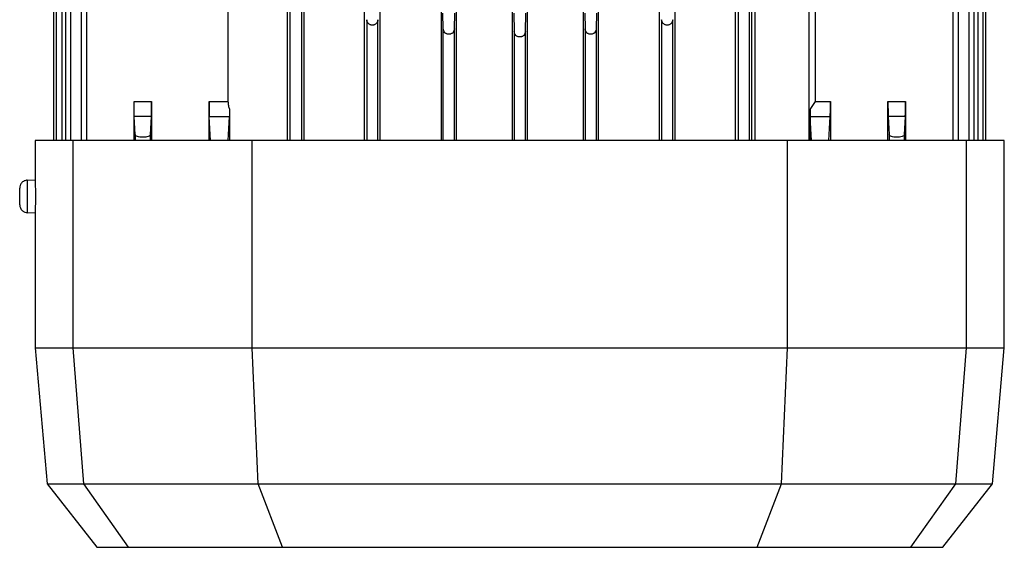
# Model space of a CAD drawing. Header units: millimetres. Extents: x 0 to 420, y 0 to 297.
# Tile 12 of 22: x 215.45 to 224.21, y 205.7 to 210.39. Entities that reach past the tile are written whole.
import ezdxf

# ---------------------------------------------------------------- set-up
doc = ezdxf.new("R2010")
doc.units = ezdxf.units.MM

msp = doc.modelspace()

# ---------------------------------------------------------------- linework, layer by layer
at = {"color": 7, "linetype": 'Continuous', "lineweight": 25}
for p, q in [((217.83263, 209.31795), (217.83263, 216.18493)), ((217.97915, 216.18493), (217.97915, 209.31795)), ((218.5188, 209.31795), (218.5188, 216.18493)), ((218.65524, 216.18493), (218.65524, 209.31795)), ((219.20229, 209.31795), (219.20229, 216.18493)), ((219.33366, 216.18493), (219.33366, 209.31795)), ((220.46478, 209.31795), (220.46478, 216.18493)), ((220.59615, 216.18493), (220.59615, 209.31795)), ((221.1432, 209.31795), (221.1432, 216.18493)), ((221.27964, 216.18493), (221.27964, 209.31795)), ((221.81929, 209.31795), (221.81929, 216.18493)), ((221.96515, 209.31795), (221.96515, 216.22211)), ((221.99134, 216.18493), (221.99134, 209.31795)), ((222.47458, 209.31795), (222.47458, 216.18493)), ((222.52822, 216.22211), (222.52822, 209.66538)), ((217.95659, 216.01532), (217.95659, 209.31795)), ((221.84185, 216.01532), (221.84185, 209.31795)), ((223.89314, 216.03592), (223.89314, 209.31795)), ((223.94179, 209.31795), (223.94179, 216.02957)), ((223.97395, 216.0547), (223.97395, 209.31795)), ((224.0226, 209.31795), (224.0226, 216.0463)), ((224.04678, 209.31795), (224.04678, 216.05136)), ((217.85735, 209.31795), (217.85735, 216.00564)), ((221.94109, 216.00564), (221.94109, 209.31795)), ((223.75383, 209.31795), (223.75383, 216.00564)), ((223.80248, 209.31795), (223.80248, 216.00145)), ((215.75166, 211.14956), (215.75166, 209.31795)), ((215.77584, 211.14913), (215.77584, 209.31795)), ((215.82449, 211.14828), (215.82449, 209.31795)), ((215.85665, 211.14772), (215.85665, 209.31795)), ((215.9053, 209.31795), (215.9053, 211.14687)), ((215.99596, 211.14529), (215.99596, 209.31795)), ((216.04461, 211.14444), (216.04461, 209.31795)), ((217.30332, 211.15214), (217.30332, 209.66538)), ((219.83425, 209.31795), (219.83425, 210.82166)), ((219.96419, 210.82166), (219.96419, 209.31795)), ((219.2186, 210.31247), (219.21586, 210.45233)), ((219.31784, 210.31247), (219.32059, 210.45233)), ((219.84638, 210.45233), (219.8496, 210.28829)), ((219.94884, 210.28829), (219.95206, 210.45233)), ((220.47785, 210.45233), (220.4806, 210.31247)), ((220.58258, 210.45233), (220.57984, 210.31247)), ((218.53798, 210.39328), (218.53798, 209.31795)), ((218.63722, 209.31795), (218.63722, 210.39328)), ((221.16122, 210.39328), (221.16122, 209.31795)), ((221.26046, 209.31795), (221.26046, 210.39328)), ((219.2186, 209.31795), (219.2186, 210.31247)), ((219.31784, 209.31795), (219.31784, 210.31247)), ((219.8496, 210.28829), (219.8496, 209.31795)), ((219.94884, 209.31795), (219.94884, 210.28829)), ((220.4806, 210.31247), (220.4806, 209.31795)), ((220.57984, 210.31247), (220.57984, 209.31795)), ((216.46787, 209.31795), (216.46787, 209.66538)), ((216.46787, 209.66538), (216.62352, 209.66538)), ((216.62352, 209.66538), (216.62352, 209.31795)), ((217.13529, 209.31795), (217.13529, 209.66538)), ((217.13529, 209.66538), (217.30332, 209.66538)), ((222.52822, 209.66538), (222.66315, 209.66538)), ((222.66315, 209.66538), (222.66315, 209.31795)), ((223.17492, 209.31795), (223.17492, 209.66538)), ((223.17492, 209.66538), (223.33057, 209.66538)), ((223.33057, 209.66538), (223.33057, 209.31795)), ((216.47838, 209.3713), (216.4697, 209.53214)), ((216.62169, 209.53214), (216.4697, 209.53214)), ((216.61306, 209.37226), (216.62169, 209.53214)), ((217.13712, 209.53214), (217.3155, 209.53214)), ((217.14869, 209.31795), (217.13712, 209.53214)), ((217.30395, 209.31795), (217.3155, 209.53214)), ((217.317, 209.59844), (217.317, 209.31795)), ((222.48146, 209.59637), (222.48146, 209.31795)), ((222.48294, 209.53214), (222.66132, 209.53214)), ((222.49449, 209.31795), (222.48294, 209.53214)), ((222.64975, 209.31795), (222.66132, 209.53214)), ((223.17675, 209.53214), (223.18538, 209.37226)), ((223.32874, 209.53214), (223.17675, 209.53214)), ((223.32874, 209.53214), (223.32006, 209.3713)), ((216.47838, 209.3713), (216.47838, 209.31795)), ((216.61306, 209.31795), (216.61306, 209.37226)), ((223.18538, 209.37226), (223.18538, 209.31795)), ((223.32006, 209.3713), (223.32006, 209.31795)), ((215.58859, 209.31795), (215.58859, 208.9695)), ((215.92615, 209.31795), (215.58859, 209.31795)), ((215.92615, 207.47459), (215.92615, 209.31795)), ((217.51844, 209.31795), (215.92615, 209.31795)), ((217.51844, 207.47459), (217.51844, 209.31795)), ((222.28, 209.31795), (217.51844, 209.31795)), ((222.28, 207.47459), (222.28, 209.31795)), ((223.87229, 209.31795), (222.28, 209.31795)), ((223.87229, 207.47459), (223.87229, 209.31795)), ((224.20985, 209.31795), (223.87229, 209.31795)), ((224.20985, 207.47459), (224.20985, 209.31795)), ((215.51815, 208.96642), (215.58859, 208.9695)), ((215.51815, 208.96642), (215.51815, 208.67691)), ((215.58859, 208.67383), (215.51815, 208.67691)), ((215.58859, 208.67383), (215.58859, 207.47459)), ((215.58859, 207.47459), (215.69423, 206.26716)), ((215.58859, 207.47459), (215.92615, 207.47459)), ((216.02109, 206.26716), (215.92615, 207.47459)), ((215.92615, 207.47459), (217.51844, 207.47459)), ((217.57049, 206.26716), (217.51844, 207.47459)), ((217.51844, 207.47459), (222.28, 207.47459)), ((222.22795, 206.26716), (222.28, 207.47459)), ((222.28, 207.47459), (223.87229, 207.47459)), ((223.77735, 206.26716), (223.87229, 207.47459)), ((223.87229, 207.47459), (224.20985, 207.47459)), ((224.10421, 206.26716), (224.20985, 207.47459)), ((215.69423, 206.26716), (216.13568, 205.70213)), ((215.69423, 206.26716), (216.02109, 206.26716)), ((216.02109, 206.26716), (217.57049, 206.26716)), ((216.41878, 205.70213), (216.02109, 206.26716)), ((217.57049, 206.26716), (222.22795, 206.26716)), ((217.78751, 205.70213), (217.57049, 206.26716)), ((222.01093, 205.70213), (222.22795, 206.26716)), ((222.22795, 206.26716), (223.77735, 206.26716)), ((223.37966, 205.70213), (223.77735, 206.26716)), ((223.66276, 205.70213), (224.10421, 206.26716)), ((223.77735, 206.26716), (224.10421, 206.26716)), ((216.13568, 205.70213), (216.41878, 205.70213)), ((216.41878, 205.70213), (217.78751, 205.70213)), ((217.78751, 205.70213), (222.01093, 205.70213)), ((222.01093, 205.70213), (223.37966, 205.70213)), ((223.37966, 205.70213), (223.66276, 205.70213))]:
    msp.add_line(p, q, dxfattribs=at)
for centre, radius, start, end in [((226.58013, 209.64556), 3.40527, 179.66644, 181.908733), ((224.31061, 209.60638), 1.82918, 180.313375, 182.326011)]:
    msp.add_arc(centre, radius, start, end, dxfattribs=at)
for centre in [(222.66036, 209.66538), (223.32779, 209.66538)]:
    msp.add_ellipse(centre, major_axis=(0, 0.1418), ratio=0.0196477, start_param=3.4906585, end_param=4.712389, dxfattribs=at)
for points, knots in [([(218.63722, 210.39328), (218.63641, 210.38696), (218.63487, 210.3748), (218.6255, 210.36104), (218.61526, 210.35267), (218.60667, 210.34809), (218.59737, 210.34527), (218.5876, 210.3443), (218.57783, 210.34527), (218.56853, 210.34809), (218.55994, 210.35267), (218.5497, 210.36104), (218.54033, 210.3748), (218.53878, 210.38696), (218.53798, 210.39328)], [0, 0, 0, 0, 0.1435867, 0.2766868, 0.3388267, 0.3945075, 0.4484963, 0.5, 0.5514932, 0.6054925, 0.6611614, 0.7233132, 0.8564133, 1, 1, 1, 1]), ([(221.26046, 210.39328), (221.25966, 210.38696), (221.25811, 210.3748), (221.24874, 210.36104), (221.2385, 210.35267), (221.22991, 210.34809), (221.22061, 210.34527), (221.21084, 210.3443), (221.20107, 210.34527), (221.19177, 210.34809), (221.18318, 210.35267), (221.17294, 210.36104), (221.16357, 210.3748), (221.16203, 210.38696), (221.16122, 210.39328)], [0, 0, 0, 0, 0.1435867, 0.2766868, 0.3388267, 0.3945075, 0.4484963, 0.5, 0.5514932, 0.6054925, 0.6611614, 0.7233132, 0.8564133, 1, 1, 1, 1]), ([(219.31784, 210.31247), (219.31704, 210.30615), (219.31549, 210.29399), (219.30613, 210.28023), (219.29589, 210.27186), (219.28729, 210.26728), (219.278, 210.26446), (219.26822, 210.26349), (219.25845, 210.26446), (219.24916, 210.26728), (219.24056, 210.27186), (219.23032, 210.28023), (219.22096, 210.29399), (219.21941, 210.30615), (219.2186, 210.31247)], [0, 0, 0, 0, 0.1435867, 0.2766868, 0.3388267, 0.3945075, 0.4484991, 0.5000001, 0.551496, 0.6054925, 0.6611614, 0.7233132, 0.8564133, 1, 1, 1, 1]), ([(219.94884, 210.28829), (219.94804, 210.28197), (219.94649, 210.26981), (219.93712, 210.25605), (219.92688, 210.24768), (219.91829, 210.2431), (219.90899, 210.24029), (219.89922, 210.23931), (219.88945, 210.24029), (219.88015, 210.2431), (219.87156, 210.24768), (219.86132, 210.25605), (219.85195, 210.26981), (219.8504, 210.28197), (219.8496, 210.28829)], [0, 0, 0, 0, 0.1435867, 0.2766868, 0.3388267, 0.3945075, 0.4484963, 0.5, 0.5514932, 0.6054925, 0.6611615, 0.7233132, 0.8564133, 1, 1, 1, 1]), ([(220.57984, 210.31247), (220.57903, 210.30615), (220.57748, 210.29399), (220.56812, 210.28023), (220.55788, 210.27186), (220.54928, 210.26728), (220.53999, 210.26446), (220.53022, 210.26349), (220.52044, 210.26446), (220.51115, 210.26728), (220.50255, 210.27186), (220.49231, 210.28023), (220.48295, 210.29399), (220.4814, 210.30615), (220.4806, 210.31247)], [0, 0, 0, 0, 0.1435867, 0.2766868, 0.3388267, 0.3945075, 0.4484991, 0.5000001, 0.551496, 0.6054925, 0.6611614, 0.7233132, 0.8564133, 1, 1, 1, 1]), ([(216.4697, 209.53214), (216.46942, 209.53877), (216.46891, 209.55121), (216.46833, 209.58396), (216.46794, 209.62228), (216.46789, 209.65117), (216.46787, 209.66538)], [0, 0, 0, 0, 0.2666426, 0.5000869, 0.7540648, 1, 1, 1, 1]), ([(217.13529, 209.66538), (217.13532, 209.65117), (217.13537, 209.62228), (217.13575, 209.58396), (217.13634, 209.55121), (217.13685, 209.53877), (217.13712, 209.53214)], [0, 0, 0, 0, 0.2459352, 0.4999131, 0.7333574, 1, 1, 1, 1]), ([(217.30332, 209.66538), (217.30398, 209.65336), (217.30529, 209.62936), (217.3131, 209.60874), (217.317, 209.59844)], [0, 0, 0, 0, 0.5007329, 1, 1, 1, 1]), ([(222.52822, 209.66538), (222.51986, 209.65359), (222.50318, 209.63008), (222.48868, 209.60759), (222.48146, 209.59637)], [0, 0, 0, 0, 0.5015253, 1, 1, 1, 1]), ([(216.61306, 209.37226), (216.61192, 209.3691), (216.60965, 209.36283), (216.5942, 209.35475), (216.57562, 209.3501), (216.55878, 209.34815), (216.54572, 209.34759), (216.53266, 209.34797), (216.51582, 209.34967), (216.49724, 209.35405), (216.48179, 209.36192), (216.47953, 209.36815), (216.47838, 209.3713)], [0, 0, 0, 0, 0.1284617, 0.2549097, 0.3784252, 0.439997, 0.500402, 0.5608514, 0.622262, 0.7454942, 0.8716611, 1, 1, 1, 1]), ([(223.32006, 209.3713), (223.31891, 209.36815), (223.31665, 209.36192), (223.3012, 209.35405), (223.28261, 209.34967), (223.26578, 209.34797), (223.25272, 209.34759), (223.23965, 209.34815), (223.22282, 209.3501), (223.20424, 209.35475), (223.18879, 209.36283), (223.18652, 209.3691), (223.18538, 209.37226)], [0, 0, 0, 0, 0.1283389, 0.2545058, 0.377738, 0.439143, 0.499598, 0.5599974, 0.6215748, 0.7450903, 0.8715383, 1, 1, 1, 1]), ([(215.51815, 208.96642), (215.50842, 208.96481), (215.48823, 208.96147), (215.46566, 208.9423), (215.45254, 208.91897), (215.45106, 208.90319), (215.45034, 208.89559)], [0, 0, 0, 0, 0.2708076, 0.5622883, 0.7891906, 1, 1, 1, 1]), ([(215.58859, 208.9695), (215.58863, 208.96728), (215.58871, 208.96284), (215.58924, 208.92869), (215.58973, 208.87983), (215.58994, 208.82173), (215.58973, 208.76358), (215.58924, 208.71468), (215.58871, 208.68049), (215.58863, 208.67605), (215.58859, 208.67383)], [0, 0, 0, 0, 0.1249015, 0.2498991, 0.3749493, 0.499886, 0.6247558, 0.7500504, 0.8750799, 1, 1, 1, 1]), ([(215.45034, 208.74774), (215.45034, 208.74832), (215.45034, 208.74963), (215.45034, 208.75964), (215.45034, 208.77298), (215.45034, 208.78685), (215.45034, 208.80346), (215.45034, 208.82166), (215.45034, 208.83987), (215.45034, 208.85647), (215.45034, 208.87035), (215.45034, 208.88369), (215.45034, 208.89369), (215.45034, 208.89501), (215.45034, 208.89559)], [0, 0, 0, 0, 0.0903184, 0.2045632, 0.2714199, 0.3439362, 0.4207855, 0.5, 0.5792145, 0.6560638, 0.7285801, 0.7954368, 0.9096816, 1, 1, 1, 1]), ([(215.45034, 208.74774), (215.45153, 208.73795), (215.45399, 208.71763), (215.47215, 208.69424), (215.49489, 208.68012), (215.51059, 208.67795), (215.51815, 208.67691)], [0, 0, 0, 0, 0.27080755, 0.56228828, 0.78919063, 1, 1, 1, 1])]:
    msp.add_open_spline(points, degree=3, knots=knots, dxfattribs=at)
for points in [[(216.62169, 209.53214), (216.62194, 209.53828), (216.62246, 209.55057), (216.62305, 209.58293), (216.62344, 209.62204), (216.62349, 209.65094), (216.62352, 209.66538)], [(217.317, 209.59844), (217.31681, 209.58386), (217.31643, 209.5547), (217.31581, 209.53966), (217.3155, 209.53214)]]:
    msp.add_open_spline(points, degree=3, dxfattribs=at)

doc.saveas('drawing.dxf')
